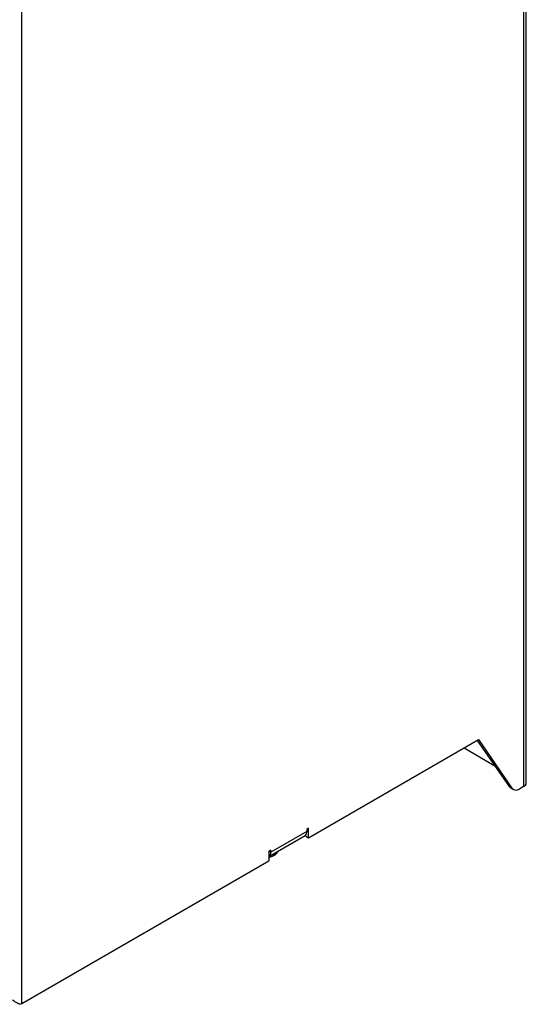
# Model space of a CAD drawing. Header units: millimetres. Extents: x 11 to 939, y -289 to 1138.
# Tile 73 of 86: x 820 to 919, y 675 to 868. Entities that reach past the tile are written whole.
import ezdxf

# ---------------------------------------------------------------- set-up
doc = ezdxf.new("R2010")
doc.units = ezdxf.units.MM

msp = doc.modelspace()

# ---------------------------------------------------------------- linework, layer by layer
at = {"color": 7, "linetype": 'Continuous', "lineweight": 25}
for p, q in [((919.35, 718.36), (919.35, 1071.51)), ((918.83, 1070.78), (918.83, 717.62)), ((820.61, 675.21), (820.61, 999.79)), ((876.75, 707.62), (909.99, 726.81)), ((909.75, 726.67), (915.99, 717.66)), ((909.99, 726.81), (916.55, 717.34)), ((907.16, 725.18), (913.2, 721.69)), ((915.99, 717.66), (916.55, 717.34)), ((916.27, 717.4), (916.84, 717.07)), ((918.83, 717.62), (918.09, 717.2)), ((876.4, 708.85), (869.33, 704.77)), ((876.75, 709.46), (876.4, 709.26)), ((876.4, 709.26), (876.4, 708.85)), ((876.75, 707.62), (876.75, 709.46)), ((868.98, 703.97), (876.04, 708.05)), ((876.19, 707.95), (876.19, 708.17)), ((876.19, 707.95), (876.75, 707.62)), ((869.33, 705.18), (868.98, 704.97)), ((868.98, 704.97), (868.98, 703.13)), ((869.33, 704.77), (869.33, 705.18)), ((820.61, 675.21), (868.98, 703.13))]:
    msp.add_line(p, q, dxfattribs=at)
at = {"color": 8, "linetype": 'Continuous', "lineweight": 25}
msp.add_line((868.98, 704.97), (869.33, 704.77), dxfattribs=at)
at = {"color": 7, "linetype": 'Continuous', "lineweight": 25}
for centre, radius, start, end in [((916.71, 718.15), 0.874, 214.0498, 239.8311), ((917.39, 718.04), 1.1, 220.0905, 309.3004), ((918.45, 718.45), 0.905, 294.3747, 354.3052), ((875.54, 708.76), 0.864, 305.0133, 6.2988), ((868.5, 704.66), 0.84, 304.0564, 7.2558), ((819.59, 677.01), 2.06, 287.1712, 299.5947)]:
    msp.add_arc(centre, radius, start, end, dxfattribs=at)
at = {"color": 8, "linetype": 'Continuous', "lineweight": 25}
msp.add_arc((868.97, 706.45), 2.26, 281.7645, 318.2301, dxfattribs=at)
at = {"color": 7, "linetype": 'Continuous', "lineweight": 25}
for points, knots in [([(868.92, 703.84), (868.97, 703.84), (869.22, 703.86), (869.66, 704), (870.17, 704.25), (870.53, 704.6), (870.73, 704.86), (870.77, 705.01), (870.77, 705.01)], [0, 0, 0, 0, 0.055877, 0.30573, 0.563415, 0.788202, 0.996821, 1, 1, 1, 1]), ([(820.2, 675.04), (820.02, 675.12), (819.67, 675.27), (819.16, 675.58), (818.87, 675.83), (818.77, 675.92)], [0, 0, 0, 0, 0.389225, 0.778449, 1, 1, 1, 1])]:
    msp.add_open_spline(points, degree=3, knots=knots, dxfattribs=at)

doc.saveas('drawing.dxf')
